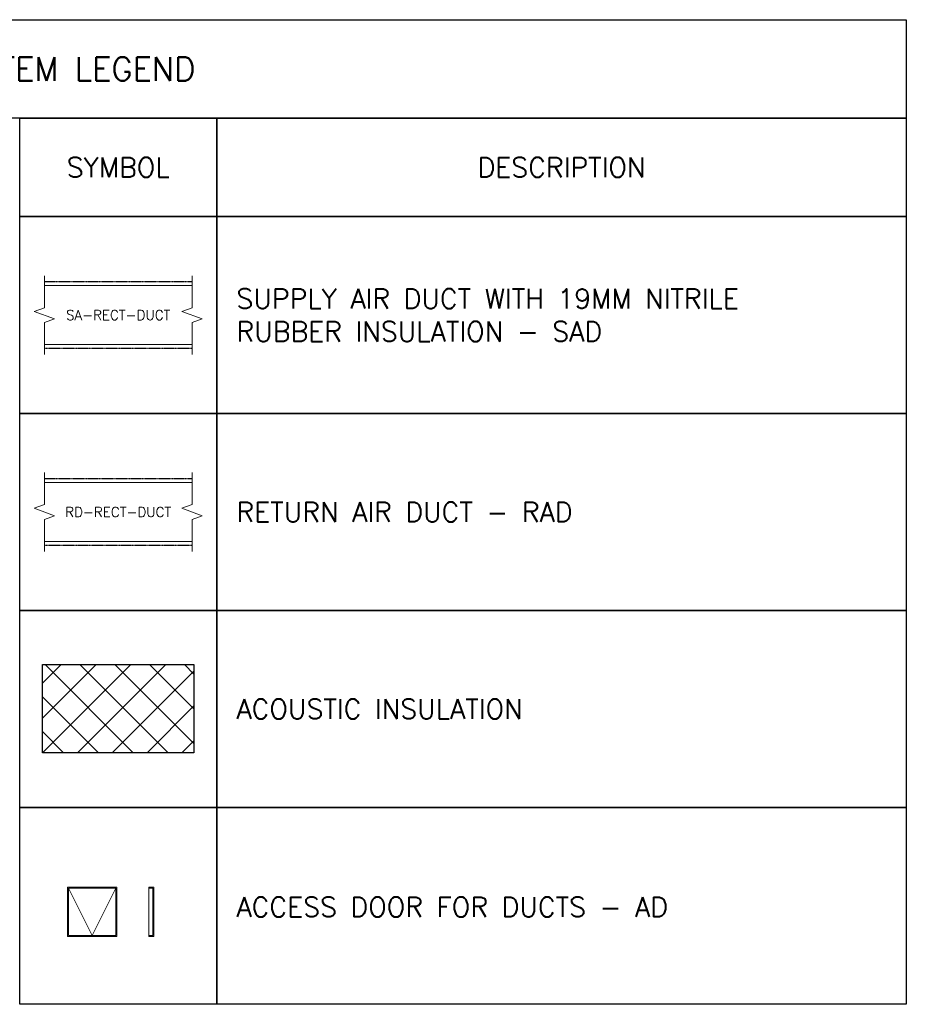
# Model space of a CAD drawing. Header units: millimetres. Extents: x -1435 to 74790, y -2508 to 13830.
# Tile 93 of 95: x 38632 to 43132, y 7201 to 12201. Entities that reach past the tile are written whole.
import ezdxf

# ---------------------------------------------------------------- set-up
doc = ezdxf.new("R2010")
doc.units = ezdxf.units.MM
doc.linetypes.add('DASHED', pattern=[0.75, 0.5, -0.25])
for name, color, linetype, lineweight, true_color in [('ACMV-DA-AD', 30, 'Continuous', 13, 0xff7f00), ('ACMV-RA-DUCT', 1, 'Continuous', 20, 0xff0000), ('ACMV-SA-DUCT', 200, 'Continuous', 20, 0xbf00ff)]:
    doc.layers.add(name, color=color, linetype=linetype, lineweight=lineweight, true_color=true_color)
for name, color, linetype, true_color in [('ACMV-DUCT-ACOUSTIC-INT-INS', 7, 'Continuous', 0xa57c00), ('ACMV-DUCT-THERMAL-EXT-INS', 9, 'DASHED', 0x808080), ('DUCT ACCESS DOOR', 1, 'Continuous', 0xff0000)]:
    doc.layers.add(name, color=color, linetype=linetype, true_color=true_color)
for name, color, linetype in [('ACMV-MEPF_General Text', 7, 'Continuous'), ('FIRE-SPKLR-LGND-LINE', 7, 'Continuous'), ('FIRE-SPKLR-LGND-TEXT', 7, 'Continuous')]:
    doc.layers.add(name, color=color, linetype=linetype)
doc.styles.get("Standard").update_dxf_attribs({"font": 'arial.ttf'})

# ---------------------------------------------------------------- blocks, each defined once
blk = doc.blocks.new('DUCT_AD_250x250')
at = {"layer": 'ACMV-DA-AD', "color": 8, "true_color": 0x808080}
for p, q in [((-120, 120), (0, -120)), ((0, -120), (120, 120))]:
    blk.add_line(p, q, dxfattribs=at)
at = {"layer": 'ACMV-DA-AD'}
blk.add_lwpolyline([(-125, 125), (125, 125), (125, -125), (-125, -125)], close=True, dxfattribs=at)
at = {"layer": 'ACMV-DA-AD', "color": 8, "true_color": 0x808080}
blk.add_lwpolyline([(-120, 120), (120, 120), (120, -120), (-120, -120)], close=True, dxfattribs=at)
blk = doc.blocks.new('DUCT_AD_250x250_S')
at = {"layer": 'ACMV-DA-AD'}
blk.add_lwpolyline([(0, 125), (25, 125), (25, -125), (0, -125)], close=True, dxfattribs=at)
blk.add_lwpolyline([(0, 125), (25, 125), (25, -125), (0, -125)], dxfattribs=at)
at = {"layer": 'ACMV-DA-AD', "color": 8, "true_color": 0x808080}
blk.add_lwpolyline([(0, 120), (20, 120), (20, -120), (0, -120)], dxfattribs=at)

msp = doc.modelspace()

# ---------------------------------------------------------------- hatches: boundary and pattern name
at = {"layer": 'ACMV-DUCT-ACOUSTIC-INT-INS'}
h = msp.add_hatch(dxfattribs=at)
h.set_pattern_fill('ANSI37', color=256, scale=1000)
h.set_pattern_definition([(45, (-46846.53, -21608.3), (-88.38835, 88.38835), []), (135, (-46846.53, -21608.3), (-88.38835, -88.38835), [])])
h.paths.add_polyline_path([(39516.2, 8926.7), (38747.6, 8926.7), (38747.6, 8478.9), (39516.2, 8478.9)])

# ---------------------------------------------------------------- linework, layer by layer
msp.add_lwpolyline([(38747.6, 8926.7), (39516.2, 8926.7), (39516.2, 8478.9), (38747.6, 8478.9)], close=True, dxfattribs=at)
at = {"layer": 'ACMV-DUCT-THERMAL-EXT-INS'}
for p, q in [((38757.3, 10871.2), (39507.3, 10871.2)), ((39507.3, 10531.2), (38757.3, 10531.2)), ((38757.3, 9871.2), (39507.3, 9871.2)), ((39507.3, 9531.2), (38757.3, 9531.2))]:
    msp.add_line(p, q, dxfattribs=at)
at = {"layer": 'ACMV-RA-DUCT', "ltscale": 5}
for p, q in [((38757.3, 9851.2), (39507.3, 9851.2)), ((39507.3, 9551.2), (38757.3, 9551.2))]:
    msp.add_line(p, q, dxfattribs=at)
for points in [[(38757.3, 9901.2), (38757.3, 9738.7), (38705.8, 9720), (38808.8, 9682.5), (38757.3, 9663.7), (38757.3, 9501.2)], [(39507.3, 9901.2), (39507.3, 9738.7), (39455.8, 9720), (39558.8, 9682.5), (39507.3, 9663.7), (39507.3, 9501.2)]]:
    msp.add_lwpolyline(points, dxfattribs=at)
at = {"layer": 'ACMV-SA-DUCT'}
for p, q in [((38757.3, 10851.2), (39507.3, 10851.2)), ((39507.3, 10551.2), (38757.3, 10551.2))]:
    msp.add_line(p, q, dxfattribs=at)
for points in [[(38757.3, 10901.2), (38757.3, 10738.7), (38705.8, 10720), (38808.8, 10682.5), (38757.3, 10663.7), (38757.3, 10501.2)], [(39507.3, 10901.2), (39507.3, 10738.7), (39455.8, 10720), (39558.8, 10682.5), (39507.3, 10663.7), (39507.3, 10501.2)]]:
    msp.add_lwpolyline(points, dxfattribs=at)
at = {"layer": 'FIRE-SPKLR-LGND-LINE'}
for points in [[(39632.3, 11701.2), (39632.3, 11201.2), (38632.3, 11201.2), (38632.3, 11701.2)], [(39632.3, 11701.2), (43132.3, 11701.2), (43132.3, 11201.2), (39632.3, 11201.2)], [(39632.3, 11201.2), (39632.3, 10201.2), (38632.3, 10201.2), (38632.3, 11201.2)], [(39632.3, 11201.2), (43132.3, 11201.2), (43132.3, 10201.2), (39632.3, 10201.2)], [(39632.3, 10201.2), (39632.3, 9201.2), (38632.3, 9201.2), (38632.3, 10201.2)], [(39632.3, 10201.2), (43132.3, 10201.2), (43132.3, 9201.2), (39632.3, 9201.2)], [(39632.3, 9201.2), (39632.3, 8201.2), (38632.3, 8201.2), (38632.3, 9201.2)], [(39632.3, 9201.2), (43132.3, 9201.2), (43132.3, 8201.2), (39632.3, 8201.2)], [(39632.3, 8201.2), (39632.3, 7201.2), (38632.3, 7201.2), (38632.3, 8201.2)], [(39632.3, 8201.2), (43132.3, 8201.2), (43132.3, 7201.2), (39632.3, 7201.2)]]:
    msp.add_lwpolyline(points, close=True, dxfattribs=at)
at = {"layer": 'FIRE-SPKLR-LGND-TEXT'}
msp.add_lwpolyline([(34132.3, 12201.2), (43132.3, 12201.2), (43132.3, 11701.2), (34132.3, 11701.2)], close=True, dxfattribs=at)

# ---------------------------------------------------------------- block references
at = {"layer": 'ACMV-DA-AD'}
msp.add_blockref('DUCT_AD_250x250_S', (39287.3, 7671.2), dxfattribs=at)
at = {"layer": 'DUCT ACCESS DOOR'}
msp.add_blockref('DUCT_AD_250x250', (38999.8, 7671.2), dxfattribs=at)

# ---------------------------------------------------------------- texts
at = {"layer": 'ACMV-MEPF_General Text'}
for s, width, insert, char_height, attachment_point in [('\\pxqc;{\\Fromans|c0;HVAC SYSTEM LEGEND}', 9000, (38632.3, 11951.2), 120, 5), ('\\pxqc;{\\Fromans|c0;SYMBOL }', 1000, (38632.3, 11451.2), 100, 4), ('\\pxqc;{\\Fromans|c0;DESCRIPTION}', 3500, (39632.3, 11451.2), 100, 4), ('{\\Fromans|c0;SUPPLY AIR DUCT WITH 19MM NITRILE RUBBER INSULATION - SAD}', 3300, (39732.3, 10701.2), 100, 4), ('{\\Fromans|c0;RETURN AIR DUCT - RAD}', 3300, (39732.3, 9701.2), 100, 4), ('{\\Fromans|c0;ACOUSTIC INSULATION}', 3300, (39732.3, 8701.2), 100, 4), ('{\\Fromans|c0;ACCESS DOOR FOR DUCTS - AD}', 3300, (39732.3, 7695.7), 100, 4)]:
    msp.add_mtext_dynamic_manual_height_columns(s, width=width, gutter_width=15540.7, heights=[500], dxfattribs=dict(at, insert=insert, char_height=char_height, attachment_point=attachment_point))
at = {"layer": 'ACMV-RA-DUCT', "ltscale": 10, "insert": (38757.3, 9726.2), "char_height": 50, "attachment_point": 1}
msp.add_mtext_dynamic_manual_height_columns('\\pxqc;{\\Fromans|c0;RD-RECT-DUCT}', width=750, gutter_width=7770.4, heights=[0], dxfattribs=at)
at = {"layer": 'ACMV-SA-DUCT', "insert": (38757.3, 10726.2), "char_height": 50, "attachment_point": 1}
msp.add_mtext_dynamic_manual_height_columns('\\pxqc;{\\Fromans|c0;SA-RECT-DUCT}', width=750, gutter_width=7770.4, heights=[0], dxfattribs=at)

doc.saveas('drawing.dxf')
